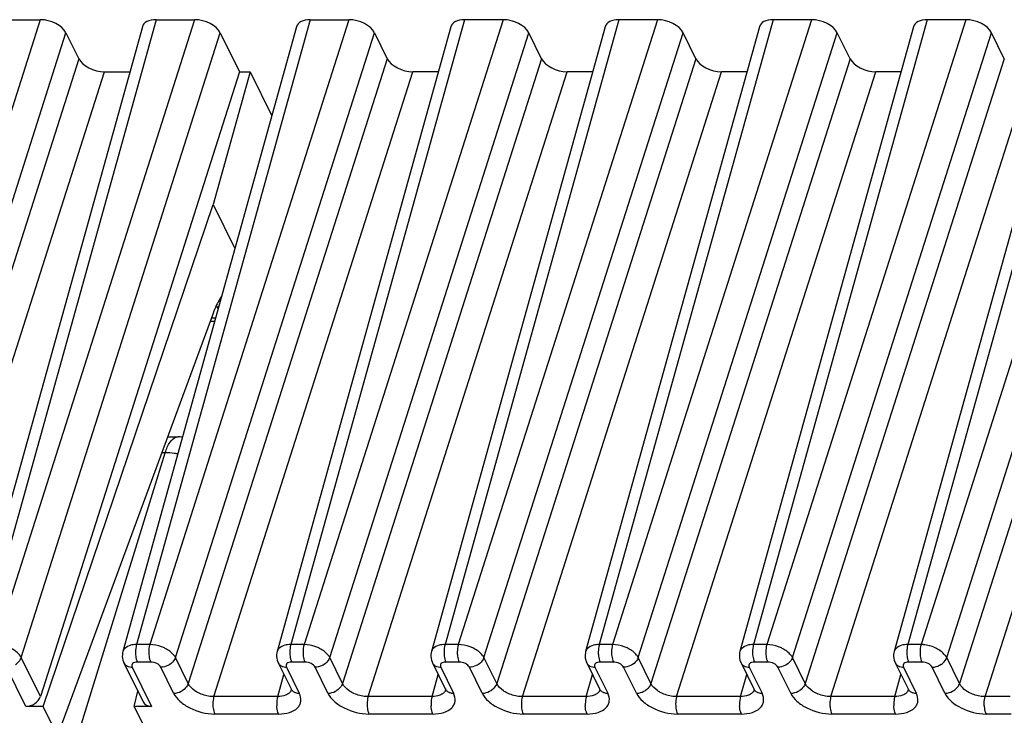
# Model space of a CAD drawing. Header units: millimetres. Extents: x 0 to 420, y 0 to 297.
# Tile 65 of 124: x 163 to 174, y 93 to 101. Entities that reach past the tile are written whole.
import ezdxf

# ---------------------------------------------------------------- set-up
doc = ezdxf.new("R2010")
doc.units = ezdxf.units.MM
doc.header["$LTSCALE"] = 23.1
doc.layers.get('0').update_dxf_attribs({"linetype": 'CONTINUOUS'})

msp = doc.modelspace()

# ---------------------------------------------------------------- linework, layer by layer
at = {"color": 9, "linetype": 'CONTINUOUS'}
for p, q in [((162.93438, 100.955), (160.55722, 93.48766)), ((164.3159, 100.955), (162.24108, 93.48766)), ((164.7765, 100.955), (162.39934, 93.48766)), ((166.15802, 100.955), (164.0832, 93.48766)), ((166.61862, 100.955), (164.24146, 93.48766)), ((168.00014, 100.955), (165.92532, 93.48766)), ((168.46074, 100.955), (166.08358, 93.48766)), ((169.84227, 100.955), (167.76744, 93.48766)), ((170.30287, 100.955), (167.92571, 93.48766)), ((171.68439, 100.955), (169.60956, 93.48766)), ((172.14499, 100.955), (169.76783, 93.48766)), ((173.52651, 100.955), (171.45168, 93.48766)), ((173.98711, 100.955), (171.60995, 93.48766)), ((175.36863, 100.955), (173.29381, 93.48766)), ((175.82923, 100.955), (173.45208, 93.48766)), ((160.8637, 93.33228), (163.24086, 100.79962)), ((162.70582, 93.33228), (165.08298, 100.79962)), ((164.54794, 93.33228), (166.9251, 100.79962)), ((166.39006, 93.33228), (168.76722, 100.79962)), ((168.23219, 93.33228), (170.60935, 100.79962)), ((170.07431, 93.33228), (172.45147, 100.79962)), ((171.91643, 93.33228), (174.29359, 100.79962)), ((173.75856, 93.33227), (176.13571, 100.79962)), ((163.3934, 100.48877), (161.01624, 93.02142)), ((167.07765, 100.48877), (164.70049, 93.02142)), ((168.91977, 100.48877), (166.54261, 93.02142)), ((170.76189, 100.48877), (168.38473, 93.02142)), ((172.60401, 100.48877), (170.22685, 93.02142)), ((174.44613, 100.48877), (172.06897, 93.02142)), ((176.28826, 100.48877), (173.9111, 93.02142)), ((161.32272, 92.86605), (163.69988, 100.33339)), ((165.00696, 92.86605), (167.38412, 100.33339)), ((166.84909, 92.86605), (169.22625, 100.33339)), ((168.69121, 92.86605), (171.06837, 100.33339)), ((170.53333, 92.86605), (172.91049, 100.33339)), ((172.37545, 92.86605), (174.75261, 100.33339)), ((174.21757, 92.86605), (176.59473, 100.33339)), ((165.02677, 97.38726), (164.97563, 97.38726)), ((155.16717, 65.81798), (164.4262, 95.78024)), ((164.4262, 95.78024), (164.38436, 95.78024)), ((164.24146, 93.48766), (164.0832, 93.48766)), ((166.08358, 93.48766), (165.92532, 93.48766)), ((167.92571, 93.48766), (167.76744, 93.48766)), ((169.76783, 93.48766), (169.60956, 93.48766)), ((171.60995, 93.48766), (171.45168, 93.48766)), ((173.45208, 93.48766), (173.29381, 93.48766)), ((162.93461, 92.86605), (162.70582, 93.33228)), ((164.25154, 93.27898), (164.09327, 93.27898)), ((164.70049, 93.02142), (164.54794, 93.33228)), ((166.09366, 93.27898), (165.93539, 93.27898)), ((166.54261, 93.02142), (166.39006, 93.33228)), ((167.93578, 93.27898), (167.77751, 93.27898)), ((168.38473, 93.02142), (168.23219, 93.33228)), ((169.7779, 93.27898), (169.61963, 93.27898)), ((170.22685, 93.02142), (170.07431, 93.33228)), ((171.62003, 93.27898), (171.46176, 93.27898)), ((172.06897, 93.02142), (171.91643, 93.33228)), ((173.46215, 93.27898), (173.30388, 93.27898)), ((173.9111, 93.02142), (173.75856, 93.33227)), ((162.76158, 92.749), (162.532, 93.21683)), ((164.03168, 93.21683), (164.26126, 92.749)), ((164.52667, 92.90598), (164.37413, 93.21683)), ((165.7699, 92.86605), (165.84326, 93.13007)), ((165.8738, 93.21683), (166.02634, 92.90598)), ((166.36879, 92.90598), (166.21625, 93.21683)), ((167.61202, 92.86605), (167.68538, 93.13007)), ((167.71592, 93.21683), (167.86847, 92.90598)), ((168.21092, 92.90598), (168.05837, 93.21683)), ((169.45414, 92.86605), (169.5275, 93.13007)), ((169.55804, 93.21683), (169.71059, 92.90598)), ((170.05304, 92.90598), (169.90049, 93.21683)), ((171.29627, 92.86605), (171.36963, 93.13007)), ((171.40016, 93.21683), (171.55271, 92.90598)), ((171.89516, 92.90598), (171.74261, 93.21683)), ((173.13839, 92.86605), (173.21175, 93.13007)), ((173.24229, 93.21683), (173.39483, 92.90598)), ((173.73728, 92.90598), (173.58474, 93.21683)), ((165.7699, 92.86605), (165.00696, 92.86605)), ((167.61202, 92.86605), (166.84909, 92.86605)), ((169.45414, 92.86605), (168.69121, 92.86605)), ((171.29627, 92.86605), (170.53333, 92.86605)), ((173.13839, 92.86605), (172.37545, 92.86605)), ((174.51699, 92.86605), (174.21757, 92.86605)), ((165.77997, 92.65737), (165.01704, 92.65737)), ((167.6221, 92.65737), (166.85916, 92.65737)), ((169.46422, 92.65737), (168.70128, 92.65737)), ((171.30634, 92.65737), (170.5434, 92.65737)), ((173.14846, 92.65737), (172.38553, 92.65737)), ((174.52707, 92.65737), (174.22765, 92.65737))]:
    msp.add_line(p, q, dxfattribs=at)
at = {"color": 7, "linetype": 'CONTINUOUS'}
for p, q in [((162.47378, 100.955), (162.93438, 100.955)), ((164.3159, 100.955), (164.7765, 100.955)), ((166.15802, 100.955), (166.61862, 100.955)), ((168.46074, 100.955), (168.00014, 100.955)), ((170.30287, 100.955), (169.84227, 100.955)), ((172.14499, 100.955), (171.68439, 100.955)), ((173.98711, 100.955), (173.52651, 100.955)), ((164.15267, 100.87117), (162.07762, 93.40302)), ((163.24086, 100.79962), (163.3934, 100.48877)), ((165.99479, 100.87117), (163.91976, 93.4031)), ((165.08298, 100.79962), (165.31177, 100.33339)), ((167.83691, 100.87117), (165.76188, 93.4031)), ((166.9251, 100.79962), (167.07765, 100.48877)), ((169.67903, 100.87117), (167.60401, 93.4031)), ((168.91977, 100.48877), (168.76722, 100.79962)), ((171.52115, 100.87117), (169.44613, 93.4031)), ((170.76189, 100.48877), (170.60935, 100.79962)), ((173.36328, 100.87117), (171.28825, 93.4031)), ((172.60401, 100.48877), (172.45147, 100.79962)), ((175.2054, 100.87117), (173.13037, 93.4031)), ((174.44613, 100.48877), (174.29359, 100.79962)), ((165.31177, 100.33339), (162.93461, 92.86605)), ((163.69988, 100.33339), (164.00324, 100.33339)), ((165.4408, 100.33339), (164.99947, 98.74504)), ((165.31177, 100.33339), (165.4408, 100.33339)), ((165.4408, 100.33339), (165.69911, 99.80702)), ((167.68748, 100.33339), (167.38412, 100.33339)), ((169.52961, 100.33339), (169.22625, 100.33339)), ((171.37173, 100.33339), (171.06837, 100.33339)), ((173.21385, 100.33339), (172.91049, 100.33339)), ((162.96923, 92.749), (164.99947, 98.74504)), ((164.99947, 98.74504), (165.25778, 98.21867)), ((164.98908, 97.42382), (163.1406, 92.39979)), ((164.96197, 97.35015), (165.01646, 97.35015)), ((164.45397, 95.96943), (164.57872, 95.96943)), ((163.93333, 93.26825), (164.16256, 92.80113)), ((165.77545, 93.26825), (165.92813, 92.95712)), ((167.61757, 93.26825), (167.77025, 92.95712)), ((169.45969, 93.26825), (169.61237, 92.95712)), ((171.30182, 93.26825), (171.45449, 92.95712)), ((173.14394, 93.26825), (173.29662, 92.95712)), ((164.0536, 92.749), (164.09991, 92.92878)), ((162.96923, 92.749), (162.76158, 92.749)), ((163.1406, 92.39979), (162.96923, 92.749)), ((164.0536, 92.749), (164.22497, 92.39979)), ((164.26126, 92.749), (164.0536, 92.749))]:
    msp.add_line(p, q, dxfattribs=at)
for points in [[(163.92, 93.40318), (163.91671, 93.38919), (163.91385, 93.36763), (163.91354, 93.34565), (163.9158, 93.32357), (163.92063, 93.3017), (163.92797, 93.2804), (163.9336, 93.2679)], [(165.76213, 93.40318), (165.75884, 93.38919), (165.75598, 93.36763), (165.75566, 93.34565), (165.75792, 93.32357), (165.76275, 93.3017), (165.77009, 93.2804), (165.77573, 93.2679)], [(167.60425, 93.40318), (167.60096, 93.38919), (167.5981, 93.36763), (167.59778, 93.34565), (167.60005, 93.32357), (167.60487, 93.3017), (167.61221, 93.2804), (167.61785, 93.2679)], [(169.44637, 93.40318), (169.44308, 93.38919), (169.44022, 93.36763), (169.43991, 93.34565), (169.44217, 93.32357), (169.44699, 93.3017), (169.45434, 93.2804), (169.45997, 93.2679)], [(171.28849, 93.40318), (171.2852, 93.38919), (171.28234, 93.36763), (171.28203, 93.34565), (171.28429, 93.32357), (171.28912, 93.3017), (171.29646, 93.2804), (171.30209, 93.2679)], [(173.13061, 93.40318), (173.12732, 93.38919), (173.12446, 93.36763), (173.12415, 93.34565), (173.12641, 93.32357), (173.13124, 93.3017), (173.13858, 93.2804), (173.14421, 93.2679)], [(165.9284, 92.95676), (165.92941, 92.95461), (165.93162, 92.94886), (165.93232, 92.94624), (165.93239, 92.94605)], [(167.77053, 92.95676), (167.77153, 92.95461), (167.77375, 92.94886), (167.77444, 92.94624), (167.77451, 92.94605)], [(169.61265, 92.95676), (169.61365, 92.95461), (169.61587, 92.94886), (169.61657, 92.94624), (169.61663, 92.94605)], [(171.45477, 92.95676), (171.45577, 92.95461), (171.45799, 92.94886), (171.45869, 92.94624), (171.45875, 92.94605)], [(173.29689, 92.95676), (173.2979, 92.95461), (173.30011, 92.94886), (173.30081, 92.94624), (173.30088, 92.94605)]]:
    msp.add_lwpolyline(points, dxfattribs=at)
for centre, radius, start, end in [((164.11479, 97.14795), 1.0057, 22.01425, 23.244589), ((164.03759, 97.11681), 1.08895, 20.488463, 22.010518), ((164.57872, 95.46943), 0.5, 83.881008, 90.003195)]:
    msp.add_arc(centre, radius, start, end, dxfattribs=at)
at = {"color": 9, "linetype": 'CONTINUOUS'}
for centre, radius, start, end in [((164.00374, 93.30234), 0.07814, 206.152442, 221.541423), ((165.84587, 93.30234), 0.07814, 206.152442, 221.541423), ((167.68799, 93.30234), 0.07814, 206.152442, 221.541423), ((169.53011, 93.30234), 0.07814, 206.152442, 221.541423), ((171.37223, 93.30234), 0.07814, 206.152442, 221.541423), ((173.21435, 93.30234), 0.07814, 206.152442, 221.541423), ((164.03164, 93.36779), 0.15096, 265.545224, 270.015041), ((165.87376, 93.36779), 0.15096, 265.545224, 270.015041), ((167.71588, 93.36779), 0.15096, 265.545224, 270.015041), ((169.558, 93.36779), 0.15096, 265.545224, 270.015041), ((171.40013, 93.36779), 0.15096, 265.545224, 270.015041), ((173.24225, 93.36779), 0.15096, 265.545224, 270.015041), ((165.8429, 92.97772), 0.09493, 315.086978, 323.084163), ((165.99841, 92.9915), 0.07815, 206.064344, 221.545431), ((167.68502, 92.97772), 0.09493, 315.086978, 323.084163), ((167.84053, 92.9915), 0.07815, 206.064344, 221.545431), ((169.52714, 92.97772), 0.09493, 315.086978, 323.084163), ((169.68265, 92.9915), 0.07815, 206.064344, 221.545431), ((171.36927, 92.97772), 0.09493, 315.086978, 323.084163), ((171.52477, 92.9915), 0.07815, 206.064344, 221.545431), ((173.21139, 92.97772), 0.09493, 315.086978, 323.084163), ((173.3669, 92.9915), 0.07815, 206.064344, 221.545431)]:
    msp.add_arc(centre, radius, start, end, dxfattribs=at)
at = {"color": 7, "linetype": 'CONTINUOUS'}
for centre, major_axis, ratio, start_param, end_param in [((163.01058, 100.79957), (0.23887, -0.07378), 0.57268648, 6.77810472, 8.34859646), ((164.39224, 100.79957), (0.23891, -0.07387), 0.57239492, 2.06604593, 3.15810279), ((164.8527, 100.79957), (0.23887, -0.07378), 0.57268648, 6.77810472, 8.34859646), ((166.23436, 100.79957), (0.23891, -0.07387), 0.57239492, 2.06604593, 3.15810279), ((166.69482, 100.79957), (0.23887, -0.07378), 0.57268648, 6.77810472, 8.34859646), ((168.07649, 100.79957), (0.23891, -0.07387), 0.57239492, 2.06604593, 3.15808391), ((168.53695, 100.79957), (0.23887, -0.07378), 0.57268648, 0.49491942, 2.06541116), ((169.91861, 100.79957), (0.23891, -0.07387), 0.57239492, 2.06604593, 3.15808391), ((170.37907, 100.79957), (0.23887, -0.07378), 0.57268648, 0.49491942, 2.06541116), ((171.76073, 100.79957), (0.23891, -0.07387), 0.57239492, 2.06604593, 3.15808391), ((172.22119, 100.79957), (0.23887, -0.07378), 0.57268648, 0.49491942, 2.06541116), ((173.60285, 100.79957), (0.23891, -0.07387), 0.57239492, 2.06604593, 3.15808391), ((174.06331, 100.79957), (0.23887, -0.07378), 0.57268648, 0.49491942, 2.06541116), ((163.62368, 100.48882), (0.23887, -0.07378), 0.57268648, -2.64667324, -1.0761815), ((167.30792, 100.48882), (0.23887, -0.07378), 0.57268648, 3.63651207, 5.20700381), ((169.15005, 100.48882), (0.23887, -0.07378), 0.57268648, 3.63651207, 5.20700381), ((170.99217, 100.48882), (0.23887, -0.07378), 0.57268648, 3.63651207, 5.20700381), ((172.83429, 100.48882), (0.23887, -0.07378), 0.57268648, 3.63651207, 5.20700381), ((162.79709, 92.86812), (0.13369, 0.06805), 0.73141292, -2.17877299, -0.62542996), ((164.29677, 92.86812), (0.13369, 0.06805), 0.73141292, 3.13092037, 4.10441231)]:
    msp.add_ellipse(centre, major_axis=major_axis, ratio=ratio, start_param=start_param, end_param=end_param, dxfattribs=at)
for points, knots in [([(165.10067, 97.6535), (165.08978, 97.63768), (165.04462, 97.56525), (165.01091, 97.48617), (164.98908, 97.42382)], [0, 0, 0, 0, 0.22524591, 1, 1, 1, 1]), ([(173.69199, 93.25052), (173.69991, 93.25579), (173.728, 93.27736), (173.75042, 93.30762), (173.75855, 93.33228)], [0, 0, 0, 0, 0.26818497, 1, 1, 1, 1])]:
    msp.add_open_spline(points, degree=3, knots=knots, dxfattribs=at)
at = {"color": 9, "linetype": 'CONTINUOUS'}
for points, knots in [([(164.4262, 95.78024), (164.43987, 95.82447), (164.46771, 95.89651), (164.52648, 95.95729), (164.55646, 95.96615)], [0, 0, 0, 0, 0.59694458, 1, 1, 1, 1]), ([(164.57595, 95.76503), (164.56332, 95.76753), (164.51385, 95.77614), (164.46354, 95.78024), (164.4262, 95.78024)], [0, 0, 0, 0, 0.25643017, 1, 1, 1, 1]), ([(164.04429, 93.48497), (164.03379, 93.48356), (163.99737, 93.47663), (163.96121, 93.46026), (163.94249, 93.44129)], [0, 0, 0, 0, 0.28446801, 1, 1, 1, 1]), ([(164.0832, 93.48766), (164.08077, 93.47953), (164.0724, 93.44361), (164.07024, 93.40635), (164.07161, 93.37803)], [0, 0, 0, 0, 0.23018471, 1, 1, 1, 1]), ([(164.24147, 93.48765), (164.23904, 93.47952), (164.23067, 93.4436), (164.22851, 93.40635), (164.22988, 93.37803)], [0, 0, 0, 0, 0.23018675, 1, 1, 1, 1]), ([(164.42632, 93.44129), (164.41193, 93.44857), (164.35332, 93.47383), (164.28915, 93.4873), (164.24147, 93.48765)], [0, 0, 0, 0, 0.25271549, 1, 1, 1, 1]), ([(165.88641, 93.48497), (165.87591, 93.48356), (165.83949, 93.47663), (165.80334, 93.46026), (165.78461, 93.44129)], [0, 0, 0, 0, 0.28446801, 1, 1, 1, 1]), ([(165.92532, 93.48766), (165.9229, 93.47953), (165.91452, 93.44361), (165.91237, 93.40635), (165.91373, 93.37803)], [0, 0, 0, 0, 0.23018471, 1, 1, 1, 1]), ([(166.08359, 93.48765), (166.08117, 93.47952), (166.07279, 93.4436), (166.07063, 93.40635), (166.072, 93.37803)], [0, 0, 0, 0, 0.23018675, 1, 1, 1, 1]), ([(166.26844, 93.44129), (166.25405, 93.44857), (166.19544, 93.47383), (166.13128, 93.4873), (166.08359, 93.48765)], [0, 0, 0, 0, 0.25271549, 1, 1, 1, 1]), ([(167.72853, 93.48497), (167.71803, 93.48356), (167.68162, 93.47663), (167.64546, 93.46026), (167.62673, 93.44129)], [0, 0, 0, 0, 0.28446801, 1, 1, 1, 1]), ([(167.76744, 93.48766), (167.76502, 93.47953), (167.75664, 93.44361), (167.75449, 93.40635), (167.75585, 93.37803)], [0, 0, 0, 0, 0.23018471, 1, 1, 1, 1]), ([(167.92571, 93.48765), (167.92329, 93.47952), (167.91491, 93.4436), (167.91276, 93.40635), (167.91412, 93.37803)], [0, 0, 0, 0, 0.23018675, 1, 1, 1, 1]), ([(168.11057, 93.44129), (168.09617, 93.44857), (168.03756, 93.47383), (167.9734, 93.4873), (167.92571, 93.48765)], [0, 0, 0, 0, 0.25271549, 1, 1, 1, 1]), ([(169.57066, 93.48497), (169.56015, 93.48356), (169.52374, 93.47663), (169.48758, 93.46026), (169.46886, 93.44129)], [0, 0, 0, 0, 0.28446801, 1, 1, 1, 1]), ([(169.60956, 93.48766), (169.60714, 93.47953), (169.59876, 93.44361), (169.59661, 93.40635), (169.59798, 93.37803)], [0, 0, 0, 0, 0.23018471, 1, 1, 1, 1]), ([(169.76783, 93.48765), (169.76541, 93.47952), (169.75703, 93.4436), (169.75488, 93.40635), (169.75624, 93.37803)], [0, 0, 0, 0, 0.23018675, 1, 1, 1, 1]), ([(169.95269, 93.44129), (169.9383, 93.44857), (169.87969, 93.47383), (169.81552, 93.4873), (169.76783, 93.48765)], [0, 0, 0, 0, 0.25271549, 1, 1, 1, 1]), ([(171.41278, 93.48497), (171.40227, 93.48356), (171.36586, 93.47663), (171.3297, 93.46026), (171.31098, 93.44129)], [0, 0, 0, 0, 0.28446801, 1, 1, 1, 1]), ([(171.45168, 93.48766), (171.44926, 93.47953), (171.44089, 93.44361), (171.43873, 93.40635), (171.4401, 93.37803)], [0, 0, 0, 0, 0.23018471, 1, 1, 1, 1]), ([(171.60995, 93.48765), (171.60753, 93.47952), (171.59916, 93.4436), (171.597, 93.40635), (171.59837, 93.37803)], [0, 0, 0, 0, 0.23018675, 1, 1, 1, 1]), ([(171.79481, 93.44129), (171.78042, 93.44857), (171.72181, 93.47383), (171.65764, 93.4873), (171.60995, 93.48765)], [0, 0, 0, 0, 0.25271549, 1, 1, 1, 1]), ([(173.2549, 93.48497), (173.2444, 93.48356), (173.20798, 93.47663), (173.17182, 93.46026), (173.1531, 93.44129)], [0, 0, 0, 0, 0.28446801, 1, 1, 1, 1]), ([(173.29381, 93.48766), (173.29138, 93.47953), (173.28301, 93.44361), (173.28085, 93.40635), (173.28222, 93.37803)], [0, 0, 0, 0, 0.23018474, 1, 1, 1, 1]), ([(173.45207, 93.48766), (173.44965, 93.47954), (173.44118, 93.44364), (173.43912, 93.40637), (173.44049, 93.37803)], [0, 0, 0, 0, 0.22983316, 1, 1, 1, 1]), ([(173.63607, 93.44054), (173.59359, 93.46304), (173.53126, 93.48278), (173.46785, 93.48692), (173.45244, 93.48695)], [0, 0, 0, 0, 0.7573133, 1, 1, 1, 1]), ([(162.70581, 93.33228), (162.69463, 93.35475), (162.65737, 93.39737), (162.61092, 93.42772), (162.5842, 93.44129)], [0, 0, 0, 0, 0.45577713, 1, 1, 1, 1]), ([(164.07161, 93.37803), (164.07207, 93.36857), (164.07512, 93.33489), (164.08251, 93.30092), (164.09327, 93.27898)], [0, 0, 0, 0, 0.27926236, 1, 1, 1, 1]), ([(164.22988, 93.37803), (164.23034, 93.36857), (164.23339, 93.33489), (164.24077, 93.30092), (164.25154, 93.27898)], [0, 0, 0, 0, 0.27926252, 1, 1, 1, 1]), ([(164.54794, 93.33228), (164.54261, 93.34291), (164.51185, 93.38896), (164.46475, 93.42184), (164.42632, 93.44129)], [0, 0, 0, 0, 0.21645922, 1, 1, 1, 1]), ([(165.91373, 93.37803), (165.91419, 93.36857), (165.91725, 93.33489), (165.92463, 93.30092), (165.93539, 93.27898)], [0, 0, 0, 0, 0.27926236, 1, 1, 1, 1]), ([(166.072, 93.37803), (166.07246, 93.36857), (166.07551, 93.33489), (166.08289, 93.30092), (166.09366, 93.27898)], [0, 0, 0, 0, 0.27926252, 1, 1, 1, 1]), ([(166.39006, 93.33228), (166.38473, 93.34291), (166.35397, 93.38896), (166.30687, 93.42184), (166.26844, 93.44129)], [0, 0, 0, 0, 0.21645922, 1, 1, 1, 1]), ([(167.75585, 93.37803), (167.75631, 93.36857), (167.75937, 93.33489), (167.76675, 93.30092), (167.77751, 93.27898)], [0, 0, 0, 0, 0.27926236, 1, 1, 1, 1]), ([(167.91412, 93.37803), (167.91458, 93.36857), (167.91763, 93.33489), (167.92502, 93.30092), (167.93578, 93.27898)], [0, 0, 0, 0, 0.27926252, 1, 1, 1, 1]), ([(168.23219, 93.33228), (168.22685, 93.34291), (168.19609, 93.38896), (168.149, 93.42184), (168.11056, 93.44129)], [0, 0, 0, 0, 0.21645922, 1, 1, 1, 1]), ([(169.59798, 93.37803), (169.59843, 93.36857), (169.60149, 93.33489), (169.60887, 93.30092), (169.61964, 93.27898)], [0, 0, 0, 0, 0.27926236, 1, 1, 1, 1]), ([(169.75624, 93.37803), (169.7567, 93.36857), (169.75976, 93.33489), (169.76714, 93.30092), (169.7779, 93.27898)], [0, 0, 0, 0, 0.27926252, 1, 1, 1, 1]), ([(170.07431, 93.33228), (170.06897, 93.34291), (170.03821, 93.38896), (169.99112, 93.42184), (169.95269, 93.44129)], [0, 0, 0, 0, 0.21645922, 1, 1, 1, 1]), ([(171.4401, 93.37803), (171.44056, 93.36857), (171.44361, 93.33489), (171.45099, 93.30092), (171.46176, 93.27898)], [0, 0, 0, 0, 0.27926236, 1, 1, 1, 1]), ([(171.59837, 93.37803), (171.59882, 93.36857), (171.60188, 93.33489), (171.60926, 93.30092), (171.62002, 93.27898)], [0, 0, 0, 0, 0.27926252, 1, 1, 1, 1]), ([(171.91643, 93.33228), (171.91109, 93.34291), (171.88033, 93.38896), (171.83324, 93.42184), (171.79481, 93.44129)], [0, 0, 0, 0, 0.21645922, 1, 1, 1, 1]), ([(173.28222, 93.37803), (173.28268, 93.36857), (173.28573, 93.33489), (173.29312, 93.30092), (173.30388, 93.27898)], [0, 0, 0, 0, 0.27926236, 1, 1, 1, 1]), ([(173.44049, 93.37803), (173.44094, 93.36855), (173.44392, 93.33485), (173.45139, 93.3009), (173.46215, 93.27898)], [0, 0, 0, 0, 0.27996095, 1, 1, 1, 1]), ([(173.75656, 93.33227), (173.75086, 93.34273), (173.71933, 93.38749), (173.67365, 93.42066), (173.63607, 93.44056)], [0, 0, 0, 0, 0.2188987, 1, 1, 1, 1]), ([(162.63925, 93.25052), (162.64716, 93.25578), (162.67514, 93.27747), (162.69768, 93.3076), (162.70581, 93.33228)], [0, 0, 0, 0, 0.26759048, 1, 1, 1, 1]), ([(163.94526, 93.25052), (163.9534, 93.24135), (163.96754, 93.23146), (163.983, 93.22528), (163.98715, 93.22387)], [0, 0, 0, 0, 0.73632316, 1, 1, 1, 1]), ([(164.09327, 93.27898), (164.08218, 93.27898), (164.06203, 93.27663), (164.03636, 93.26383), (164.0239, 93.24041), (164.0281, 93.22407), (164.03168, 93.21683)], [0, 0, 0, 0, 0.31103097, 0.5625505, 0.77339407, 1, 1, 1, 1]), ([(164.37413, 93.21683), (164.36451, 93.23643), (164.3238, 93.26712), (164.27695, 93.27903), (164.25154, 93.27898)], [0, 0, 0, 0, 0.46206384, 1, 1, 1, 1]), ([(164.48138, 93.25052), (164.47333, 93.24518), (164.4404, 93.2267), (164.40223, 93.21683), (164.37413, 93.21683)], [0, 0, 0, 0, 0.25575644, 1, 1, 1, 1]), ([(164.54794, 93.33228), (164.54536, 93.32443), (164.53048, 93.29198), (164.50407, 93.2656), (164.48138, 93.25052)], [0, 0, 0, 0, 0.23262028, 1, 1, 1, 1]), ([(165.78738, 93.25052), (165.79552, 93.24135), (165.80967, 93.23146), (165.82512, 93.22528), (165.82928, 93.22387)], [0, 0, 0, 0, 0.73632316, 1, 1, 1, 1]), ([(165.93539, 93.27898), (165.9243, 93.27898), (165.90415, 93.27663), (165.87849, 93.26383), (165.86603, 93.24041), (165.87022, 93.22407), (165.8738, 93.21683)], [0, 0, 0, 0, 0.31103097, 0.5625505, 0.77339407, 1, 1, 1, 1]), ([(166.21625, 93.21683), (166.20663, 93.23643), (166.16592, 93.26712), (166.11907, 93.27903), (166.09366, 93.27898)], [0, 0, 0, 0, 0.46206384, 1, 1, 1, 1]), ([(166.3235, 93.25052), (166.31545, 93.24518), (166.28253, 93.2267), (166.24435, 93.21683), (166.21625, 93.21683)], [0, 0, 0, 0, 0.25575644, 1, 1, 1, 1]), ([(166.39006, 93.33228), (166.38748, 93.32443), (166.37261, 93.29198), (166.3462, 93.2656), (166.3235, 93.25052)], [0, 0, 0, 0, 0.23262028, 1, 1, 1, 1]), ([(167.6295, 93.25052), (167.63764, 93.24135), (167.65179, 93.23146), (167.66724, 93.22528), (167.6714, 93.22387)], [0, 0, 0, 0, 0.73632316, 1, 1, 1, 1]), ([(167.77751, 93.27898), (167.76643, 93.27898), (167.74627, 93.27663), (167.72061, 93.26383), (167.70815, 93.24041), (167.71234, 93.22407), (167.71592, 93.21683)], [0, 0, 0, 0, 0.31103097, 0.5625505, 0.77339407, 1, 1, 1, 1]), ([(168.05837, 93.21683), (168.04875, 93.23643), (168.00804, 93.26712), (167.9612, 93.27903), (167.93578, 93.27898)], [0, 0, 0, 0, 0.46206384, 1, 1, 1, 1]), ([(168.16562, 93.25052), (168.15758, 93.24518), (168.12465, 93.2267), (168.08647, 93.21683), (168.05837, 93.21683)], [0, 0, 0, 0, 0.25575644, 1, 1, 1, 1]), ([(168.23219, 93.33228), (168.2296, 93.32443), (168.21473, 93.29198), (168.18832, 93.2656), (168.16562, 93.25052)], [0, 0, 0, 0, 0.23262028, 1, 1, 1, 1]), ([(169.47162, 93.25052), (169.47976, 93.24135), (169.49391, 93.23146), (169.50936, 93.22528), (169.51352, 93.22387)], [0, 0, 0, 0, 0.73632316, 1, 1, 1, 1]), ([(169.61963, 93.27898), (169.60855, 93.27898), (169.58839, 93.27663), (169.56273, 93.26383), (169.55027, 93.24041), (169.55446, 93.22407), (169.55804, 93.21683)], [0, 0, 0, 0, 0.31103097, 0.5625505, 0.77339407, 1, 1, 1, 1]), ([(169.90049, 93.21683), (169.89088, 93.23643), (169.85016, 93.26712), (169.80332, 93.27903), (169.7779, 93.27898)], [0, 0, 0, 0, 0.46206384, 1, 1, 1, 1]), ([(170.00774, 93.25052), (169.9997, 93.24518), (169.96677, 93.2267), (169.92859, 93.21683), (169.90049, 93.21683)], [0, 0, 0, 0, 0.25575644, 1, 1, 1, 1]), ([(170.07431, 93.33228), (170.07172, 93.32443), (170.05685, 93.29198), (170.03044, 93.2656), (170.00774, 93.25052)], [0, 0, 0, 0, 0.23262028, 1, 1, 1, 1]), ([(171.31375, 93.25052), (171.32188, 93.24135), (171.33603, 93.23146), (171.35148, 93.22528), (171.35564, 93.22387)], [0, 0, 0, 0, 0.73632316, 1, 1, 1, 1]), ([(171.46176, 93.27898), (171.45067, 93.27898), (171.43051, 93.27663), (171.40485, 93.26383), (171.39239, 93.24041), (171.39658, 93.22407), (171.40016, 93.21683)], [0, 0, 0, 0, 0.31103097, 0.5625505, 0.77339407, 1, 1, 1, 1]), ([(171.74261, 93.21683), (171.733, 93.23643), (171.69228, 93.26712), (171.64544, 93.27903), (171.62003, 93.27898)], [0, 0, 0, 0, 0.46206384, 1, 1, 1, 1]), ([(171.84986, 93.25052), (171.84182, 93.24518), (171.80889, 93.2267), (171.77071, 93.21683), (171.74262, 93.21683)], [0, 0, 0, 0, 0.25575644, 1, 1, 1, 1]), ([(171.91643, 93.33228), (171.91384, 93.32443), (171.89897, 93.29198), (171.87256, 93.2656), (171.84986, 93.25052)], [0, 0, 0, 0, 0.23262028, 1, 1, 1, 1]), ([(173.15587, 93.25052), (173.16401, 93.24135), (173.17815, 93.23146), (173.19361, 93.22528), (173.19776, 93.22387)], [0, 0, 0, 0, 0.73632316, 1, 1, 1, 1]), ([(173.30388, 93.27898), (173.29279, 93.27898), (173.27264, 93.27663), (173.24697, 93.26383), (173.23451, 93.24041), (173.23871, 93.22407), (173.24229, 93.21683)], [0, 0, 0, 0, 0.31103097, 0.5625505, 0.77339407, 1, 1, 1, 1]), ([(173.58474, 93.21683), (173.57494, 93.23633), (173.53453, 93.26739), (173.48757, 93.27853), (173.46215, 93.27898)], [0, 0, 0, 0, 0.46183617, 1, 1, 1, 1]), ([(173.58474, 93.21683), (173.59385, 93.21688), (173.63143, 93.22043), (173.66778, 93.23518), (173.69139, 93.25119)], [0, 0, 0, 0, 0.242144, 1, 1, 1, 1]), ([(164.70049, 93.02142), (164.69791, 93.01358), (164.68303, 92.98112), (164.65662, 92.95474), (164.63392, 92.93967)], [0, 0, 0, 0, 0.23262178, 1, 1, 1, 1]), ([(164.82156, 92.91068), (164.80773, 92.9177), (164.76046, 92.94554), (164.71757, 92.98564), (164.70049, 93.02141)], [0, 0, 0, 0, 0.2810992, 1, 1, 1, 1]), ([(166.54261, 93.02142), (166.54003, 93.01358), (166.52516, 92.98112), (166.49874, 92.95474), (166.47604, 92.93967)], [0, 0, 0, 0, 0.23262178, 1, 1, 1, 1]), ([(166.66368, 92.91068), (166.64986, 92.9177), (166.60258, 92.94554), (166.55969, 92.98564), (166.54261, 93.02141)], [0, 0, 0, 0, 0.2810992, 1, 1, 1, 1]), ([(168.38474, 93.02142), (168.38215, 93.01358), (168.36728, 92.98112), (168.34087, 92.95474), (168.31817, 92.93967)], [0, 0, 0, 0, 0.23262178, 1, 1, 1, 1]), ([(168.5058, 92.91068), (168.49198, 92.9177), (168.4447, 92.94554), (168.40182, 92.98564), (168.38473, 93.02141)], [0, 0, 0, 0, 0.2810992, 1, 1, 1, 1]), ([(170.22686, 93.02142), (170.22427, 93.01358), (170.2094, 92.98112), (170.18299, 92.95474), (170.16029, 92.93967)], [0, 0, 0, 0, 0.23262178, 1, 1, 1, 1]), ([(170.34792, 92.91068), (170.3341, 92.9177), (170.28682, 92.94554), (170.24394, 92.98564), (170.22685, 93.02141)], [0, 0, 0, 0, 0.2810992, 1, 1, 1, 1]), ([(172.06898, 93.02142), (172.06639, 93.01358), (172.05152, 92.98112), (172.02511, 92.95474), (172.00241, 92.93967)], [0, 0, 0, 0, 0.23262178, 1, 1, 1, 1]), ([(172.19004, 92.91068), (172.17622, 92.9177), (172.12894, 92.94554), (172.08606, 92.98564), (172.06898, 93.02141)], [0, 0, 0, 0, 0.2810992, 1, 1, 1, 1]), ([(173.84453, 92.93967), (173.85244, 92.94492), (173.88042, 92.96661), (173.90296, 92.99675), (173.9111, 93.02142)], [0, 0, 0, 0, 0.26759372, 1, 1, 1, 1]), ([(174.03217, 92.91069), (174.01832, 92.9177), (173.97094, 92.94542), (173.92825, 92.98569), (173.9111, 93.02142)], [0, 0, 0, 0, 0.28143403, 1, 1, 1, 1]), ([(164.52667, 92.90598), (164.53582, 92.90598), (164.57353, 92.90932), (164.61008, 92.92383), (164.63392, 92.93967)], [0, 0, 0, 0, 0.24219808, 1, 1, 1, 1]), ([(164.52667, 92.90598), (164.54437, 92.86973), (164.60335, 92.80042), (164.76332, 92.69643), (164.91536, 92.65737), (165.01704, 92.65737)], [0, 0, 0, 0, 0.2122598, 0.46498156, 1, 1, 1, 1]), ([(165.00696, 92.86605), (164.99144, 92.86591), (164.92757, 92.86974), (164.86469, 92.88878), (164.82156, 92.91069)], [0, 0, 0, 0, 0.24297585, 1, 1, 1, 1]), ([(165.88785, 92.8934), (165.88013, 92.88871), (165.84329, 92.87106), (165.80153, 92.86572), (165.7699, 92.86604)], [0, 0, 0, 0, 0.2220523, 1, 1, 1, 1]), ([(165.77997, 92.65737), (165.82433, 92.65732), (165.90503, 92.66645), (165.99384, 92.71201), (166.03417, 92.76614), (166.05275, 92.82742), (166.04058, 92.87696), (166.02634, 92.90598)], [0, 0, 0, 0, 0.31021664, 0.56082707, 0.66931171, 0.77393403, 1, 1, 1, 1]), ([(165.93992, 92.93967), (165.94808, 92.93048), (165.96227, 92.92057), (165.97776, 92.91439), (165.98193, 92.91298)], [0, 0, 0, 0, 0.736284, 1, 1, 1, 1]), ([(166.36879, 92.90598), (166.37794, 92.90598), (166.41565, 92.90932), (166.4522, 92.92383), (166.47604, 92.93967)], [0, 0, 0, 0, 0.24219808, 1, 1, 1, 1]), ([(166.36879, 92.90598), (166.38649, 92.86973), (166.44547, 92.80042), (166.60544, 92.69643), (166.75749, 92.65737), (166.85916, 92.65737)], [0, 0, 0, 0, 0.2122598, 0.46498156, 1, 1, 1, 1]), ([(166.84909, 92.86605), (166.83356, 92.86591), (166.76969, 92.86974), (166.70681, 92.88878), (166.66368, 92.91069)], [0, 0, 0, 0, 0.24297585, 1, 1, 1, 1]), ([(167.72998, 92.8934), (167.72226, 92.88871), (167.68541, 92.87106), (167.64365, 92.86572), (167.61202, 92.86604)], [0, 0, 0, 0, 0.2220523, 1, 1, 1, 1]), ([(167.6221, 92.65737), (167.66645, 92.65732), (167.74716, 92.66645), (167.83596, 92.71201), (167.87629, 92.76614), (167.89487, 92.82742), (167.88271, 92.87696), (167.86847, 92.90598)], [0, 0, 0, 0, 0.31021664, 0.56082707, 0.66931171, 0.77393403, 1, 1, 1, 1]), ([(167.78204, 92.93967), (167.7902, 92.93048), (167.80439, 92.92057), (167.81989, 92.91439), (167.82406, 92.91298)], [0, 0, 0, 0, 0.736284, 1, 1, 1, 1]), ([(168.21092, 92.90598), (168.22006, 92.90598), (168.25777, 92.90932), (168.29433, 92.92383), (168.31817, 92.93967)], [0, 0, 0, 0, 0.24219808, 1, 1, 1, 1]), ([(168.21092, 92.90598), (168.22861, 92.86973), (168.28759, 92.80042), (168.44756, 92.69643), (168.59961, 92.65737), (168.70128, 92.65737)], [0, 0, 0, 0, 0.2122598, 0.46498156, 1, 1, 1, 1]), ([(168.69121, 92.86605), (168.67568, 92.86591), (168.61181, 92.86974), (168.54893, 92.88878), (168.5058, 92.91069)], [0, 0, 0, 0, 0.24297585, 1, 1, 1, 1]), ([(169.5721, 92.8934), (169.56438, 92.88871), (169.52753, 92.87106), (169.48577, 92.86572), (169.45414, 92.86604)], [0, 0, 0, 0, 0.2220523, 1, 1, 1, 1]), ([(169.46422, 92.65737), (169.50857, 92.65732), (169.58928, 92.66645), (169.67808, 92.71201), (169.71841, 92.76614), (169.73699, 92.82742), (169.72483, 92.87696), (169.71059, 92.90598)], [0, 0, 0, 0, 0.31021664, 0.56082707, 0.66931171, 0.77393403, 1, 1, 1, 1]), ([(169.62416, 92.93967), (169.63232, 92.93048), (169.64651, 92.92057), (169.66201, 92.91439), (169.66618, 92.91298)], [0, 0, 0, 0, 0.736284, 1, 1, 1, 1]), ([(170.05304, 92.90598), (170.06218, 92.90598), (170.0999, 92.90932), (170.13645, 92.92383), (170.16029, 92.93967)], [0, 0, 0, 0, 0.24219808, 1, 1, 1, 1]), ([(170.05304, 92.90598), (170.07073, 92.86973), (170.12972, 92.80042), (170.28968, 92.69643), (170.44173, 92.65737), (170.5434, 92.65737)], [0, 0, 0, 0, 0.2122598, 0.46498156, 1, 1, 1, 1]), ([(170.53333, 92.86605), (170.51781, 92.86591), (170.45394, 92.86974), (170.39105, 92.88878), (170.34792, 92.91069)], [0, 0, 0, 0, 0.24297585, 1, 1, 1, 1]), ([(171.41422, 92.8934), (171.4065, 92.88871), (171.36965, 92.87106), (171.32789, 92.86572), (171.29626, 92.86604)], [0, 0, 0, 0, 0.2220523, 1, 1, 1, 1]), ([(171.30634, 92.65737), (171.35069, 92.65732), (171.4314, 92.66645), (171.5202, 92.71201), (171.56053, 92.76614), (171.57912, 92.82742), (171.56695, 92.87696), (171.55271, 92.90598)], [0, 0, 0, 0, 0.31021664, 0.56082707, 0.66931171, 0.77393403, 1, 1, 1, 1]), ([(171.46628, 92.93967), (171.47444, 92.93048), (171.48863, 92.92057), (171.50413, 92.91439), (171.5083, 92.91298)], [0, 0, 0, 0, 0.736284, 1, 1, 1, 1]), ([(171.89516, 92.90598), (171.90431, 92.90598), (171.94202, 92.90932), (171.97857, 92.92383), (172.00241, 92.93967)], [0, 0, 0, 0, 0.24219808, 1, 1, 1, 1]), ([(171.89516, 92.90598), (171.91285, 92.86973), (171.97184, 92.80042), (172.1318, 92.69643), (172.28385, 92.65737), (172.38553, 92.65737)], [0, 0, 0, 0, 0.2122598, 0.46498156, 1, 1, 1, 1]), ([(172.37545, 92.86605), (172.35993, 92.86591), (172.29606, 92.86974), (172.23317, 92.88878), (172.19005, 92.91069)], [0, 0, 0, 0, 0.24297585, 1, 1, 1, 1]), ([(173.25634, 92.8934), (173.24862, 92.88871), (173.21178, 92.87106), (173.17001, 92.86572), (173.13838, 92.86604)], [0, 0, 0, 0, 0.2220523, 1, 1, 1, 1]), ([(173.14846, 92.65737), (173.19282, 92.65732), (173.27352, 92.66645), (173.36232, 92.71201), (173.40266, 92.76614), (173.42124, 92.82742), (173.40907, 92.87696), (173.39483, 92.90598)], [0, 0, 0, 0, 0.31021664, 0.56082707, 0.66931171, 0.77393403, 1, 1, 1, 1]), ([(173.30841, 92.93967), (173.31656, 92.93048), (173.33076, 92.92057), (173.34625, 92.91439), (173.35042, 92.91298)], [0, 0, 0, 0, 0.736284, 1, 1, 1, 1]), ([(173.73728, 92.90598), (173.74643, 92.90598), (173.78414, 92.90932), (173.82069, 92.92383), (173.84453, 92.93967)], [0, 0, 0, 0, 0.24220118, 1, 1, 1, 1]), ([(173.73728, 92.90598), (173.77677, 92.82811), (173.93802, 92.70418), (174.12598, 92.65806), (174.22765, 92.65737)], [0, 0, 0, 0, 0.4620027, 1, 1, 1, 1]), ([(174.21757, 92.86604), (174.20205, 92.86588), (174.1382, 92.86989), (174.07533, 92.88884), (174.03217, 92.91068)], [0, 0, 0, 0, 0.24284898, 1, 1, 1, 1]), ([(165.00696, 92.86605), (165.00454, 92.85792), (164.99617, 92.822), (164.99401, 92.78474), (164.99538, 92.75642)], [0, 0, 0, 0, 0.23018472, 1, 1, 1, 1]), ([(165.7699, 92.86605), (165.76748, 92.85792), (165.7591, 92.822), (165.75694, 92.78474), (165.75831, 92.75642)], [0, 0, 0, 0, 0.23018577, 1, 1, 1, 1]), ([(166.84909, 92.86605), (166.84666, 92.85792), (166.83829, 92.822), (166.83613, 92.78474), (166.8375, 92.75642)], [0, 0, 0, 0, 0.23018472, 1, 1, 1, 1]), ([(167.61202, 92.86605), (167.6096, 92.85792), (167.60122, 92.822), (167.59907, 92.78474), (167.60043, 92.75642)], [0, 0, 0, 0, 0.23018577, 1, 1, 1, 1]), ([(168.69121, 92.86605), (168.68879, 92.85792), (168.68041, 92.822), (168.67826, 92.78474), (168.67962, 92.75642)], [0, 0, 0, 0, 0.23018472, 1, 1, 1, 1]), ([(169.45414, 92.86605), (169.45172, 92.85792), (169.44334, 92.822), (169.44119, 92.78474), (169.44256, 92.75642)], [0, 0, 0, 0, 0.23018577, 1, 1, 1, 1]), ([(170.53333, 92.86605), (170.53091, 92.85792), (170.52253, 92.822), (170.52038, 92.78474), (170.52174, 92.75642)], [0, 0, 0, 0, 0.23018472, 1, 1, 1, 1]), ([(171.29626, 92.86605), (171.29384, 92.85792), (171.28547, 92.822), (171.28331, 92.78474), (171.28468, 92.75642)], [0, 0, 0, 0, 0.23018577, 1, 1, 1, 1]), ([(172.37545, 92.86605), (172.37303, 92.85792), (172.36465, 92.822), (172.3625, 92.78474), (172.36387, 92.75642)], [0, 0, 0, 0, 0.23018472, 1, 1, 1, 1]), ([(173.13839, 92.86605), (173.13596, 92.85792), (173.12759, 92.822), (173.12543, 92.78474), (173.1268, 92.75642)], [0, 0, 0, 0, 0.23018577, 1, 1, 1, 1]), ([(174.20599, 92.75642), (174.20552, 92.76607), (174.20528, 92.80288), (174.20981, 92.84002), (174.21757, 92.86605)], [0, 0, 0, 0, 0.26249475, 1, 1, 1, 1]), ([(164.99538, 92.75642), (164.99584, 92.74696), (164.99889, 92.71328), (165.00627, 92.67931), (165.01704, 92.65737)], [0, 0, 0, 0, 0.27926253, 1, 1, 1, 1]), ([(165.77997, 92.65737), (165.77677, 92.6639), (165.76452, 92.69564), (165.7596, 92.7298), (165.75831, 92.75642)], [0, 0, 0, 0, 0.21443561, 1, 1, 1, 1]), ([(166.8375, 92.75642), (166.83796, 92.74696), (166.84101, 92.71328), (166.8484, 92.67931), (166.85916, 92.65737)], [0, 0, 0, 0, 0.27926253, 1, 1, 1, 1]), ([(167.6221, 92.65737), (167.61889, 92.6639), (167.60664, 92.69564), (167.60172, 92.7298), (167.60043, 92.75642)], [0, 0, 0, 0, 0.21443561, 1, 1, 1, 1]), ([(168.67962, 92.75642), (168.68008, 92.74696), (168.68314, 92.71328), (168.69052, 92.67931), (168.70128, 92.65737)], [0, 0, 0, 0, 0.27926253, 1, 1, 1, 1]), ([(169.46422, 92.65737), (169.46101, 92.6639), (169.44876, 92.69564), (169.44384, 92.7298), (169.44256, 92.75642)], [0, 0, 0, 0, 0.21443561, 1, 1, 1, 1]), ([(170.52174, 92.75642), (170.5222, 92.74696), (170.52526, 92.71328), (170.53264, 92.67931), (170.5434, 92.65737)], [0, 0, 0, 0, 0.27926253, 1, 1, 1, 1]), ([(171.30634, 92.65737), (171.30313, 92.6639), (171.29088, 92.69564), (171.28596, 92.7298), (171.28468, 92.75642)], [0, 0, 0, 0, 0.21443561, 1, 1, 1, 1]), ([(172.36387, 92.75642), (172.36432, 92.74696), (172.36738, 92.71328), (172.37476, 92.67931), (172.38553, 92.65737)], [0, 0, 0, 0, 0.27926253, 1, 1, 1, 1]), ([(173.14846, 92.65737), (173.14526, 92.6639), (173.13301, 92.69564), (173.12809, 92.7298), (173.1268, 92.75642)], [0, 0, 0, 0, 0.21443561, 1, 1, 1, 1]), ([(174.20599, 92.75642), (174.20644, 92.74696), (174.2095, 92.71328), (174.21688, 92.6793), (174.22765, 92.65737)], [0, 0, 0, 0, 0.27926877, 1, 1, 1, 1])]:
    msp.add_open_spline(points, degree=3, knots=knots, dxfattribs=at)
for points in [[(164.55646, 95.96615), (164.56364, 95.96828), (164.5712, 95.96942), (164.5787, 95.96942)], [(164.0832, 93.48766), (164.0702, 93.48754), (164.05718, 93.48669), (164.04429, 93.48497)], [(165.92532, 93.48766), (165.91232, 93.48754), (165.8993, 93.48669), (165.88641, 93.48497)], [(167.76744, 93.48766), (167.75444, 93.48754), (167.74142, 93.48669), (167.72853, 93.48497)], [(169.60956, 93.48766), (169.59656, 93.48754), (169.58354, 93.48669), (169.57066, 93.48497)], [(171.45168, 93.48766), (171.43869, 93.48754), (171.42566, 93.48669), (171.41278, 93.48497)], [(173.29381, 93.48766), (173.28081, 93.48754), (173.26779, 93.48669), (173.2549, 93.48497)], [(163.94249, 93.44129), (163.93213, 93.43079), (163.92394, 93.41739), (163.92, 93.40318)], [(165.78461, 93.44129), (165.77425, 93.43079), (165.76607, 93.41739), (165.76213, 93.40318)], [(167.62673, 93.44129), (167.61637, 93.43079), (167.60819, 93.41739), (167.60425, 93.40318)], [(169.46886, 93.44129), (169.45849, 93.43079), (169.45031, 93.41739), (169.44637, 93.40318)], [(171.31098, 93.44129), (171.30062, 93.43079), (171.29243, 93.41739), (171.28849, 93.40318)], [(173.1531, 93.44129), (173.14274, 93.43079), (173.13455, 93.41739), (173.13061, 93.40318)], [(163.98715, 93.22387), (163.9977, 93.2203), (164.00881, 93.21815), (164.01991, 93.21728)], [(165.82928, 93.22387), (165.83982, 93.2203), (165.85093, 93.21815), (165.86203, 93.21728)], [(167.6714, 93.22387), (167.68195, 93.2203), (167.69305, 93.21815), (167.70416, 93.21728)], [(169.51352, 93.22387), (169.52407, 93.2203), (169.53517, 93.21815), (169.54628, 93.21728)], [(171.35564, 93.22387), (171.36619, 93.2203), (171.3773, 93.21815), (171.3884, 93.21728)], [(173.19776, 93.22387), (173.20831, 93.2203), (173.21942, 93.21815), (173.23052, 93.21728)], [(165.89978, 92.90157), (165.89597, 92.89862), (165.89197, 92.8959), (165.88785, 92.8934)], [(165.91013, 92.91068), (165.90689, 92.90742), (165.90341, 92.90439), (165.89978, 92.90157)], [(165.93269, 92.94841), (165.92982, 92.93848), (165.925, 92.92896), (165.9188, 92.9207)], [(165.98193, 92.91298), (165.99613, 92.90818), (166.01136, 92.90598), (166.02634, 92.90598)], [(167.7419, 92.90157), (167.73809, 92.89862), (167.7341, 92.8959), (167.72998, 92.8934)], [(167.75225, 92.91068), (167.74901, 92.90742), (167.74553, 92.90439), (167.7419, 92.90157)], [(167.77481, 92.94841), (167.77195, 92.93848), (167.76712, 92.92896), (167.76092, 92.9207)], [(167.82406, 92.91298), (167.83825, 92.90818), (167.85348, 92.90598), (167.86847, 92.90598)], [(169.58402, 92.90157), (169.58021, 92.89862), (169.57622, 92.8959), (169.5721, 92.8934)], [(169.59437, 92.91068), (169.59113, 92.90742), (169.58766, 92.90439), (169.58402, 92.90157)], [(169.61693, 92.94841), (169.61407, 92.93848), (169.60924, 92.92896), (169.60305, 92.9207)], [(169.66618, 92.91298), (169.68037, 92.90818), (169.6956, 92.90598), (169.71059, 92.90598)], [(171.42615, 92.90157), (171.42234, 92.89862), (171.41834, 92.8959), (171.41422, 92.8934)], [(171.43649, 92.91068), (171.43325, 92.90742), (171.42978, 92.90439), (171.42615, 92.90157)], [(171.45905, 92.94841), (171.45619, 92.93848), (171.45136, 92.92896), (171.44517, 92.9207)], [(171.5083, 92.91298), (171.5225, 92.90818), (171.53772, 92.90598), (171.55271, 92.90598)], [(173.26827, 92.90157), (173.26446, 92.89862), (173.26046, 92.8959), (173.25634, 92.8934)], [(173.27862, 92.91068), (173.27537, 92.90742), (173.2719, 92.90439), (173.26827, 92.90157)], [(173.30118, 92.94841), (173.29831, 92.93848), (173.29349, 92.92896), (173.28729, 92.9207)], [(173.35042, 92.91298), (173.36462, 92.90818), (173.37985, 92.90598), (173.39483, 92.90598)]]:
    msp.add_open_spline(points, degree=3, dxfattribs=at)

doc.saveas('drawing.dxf')
